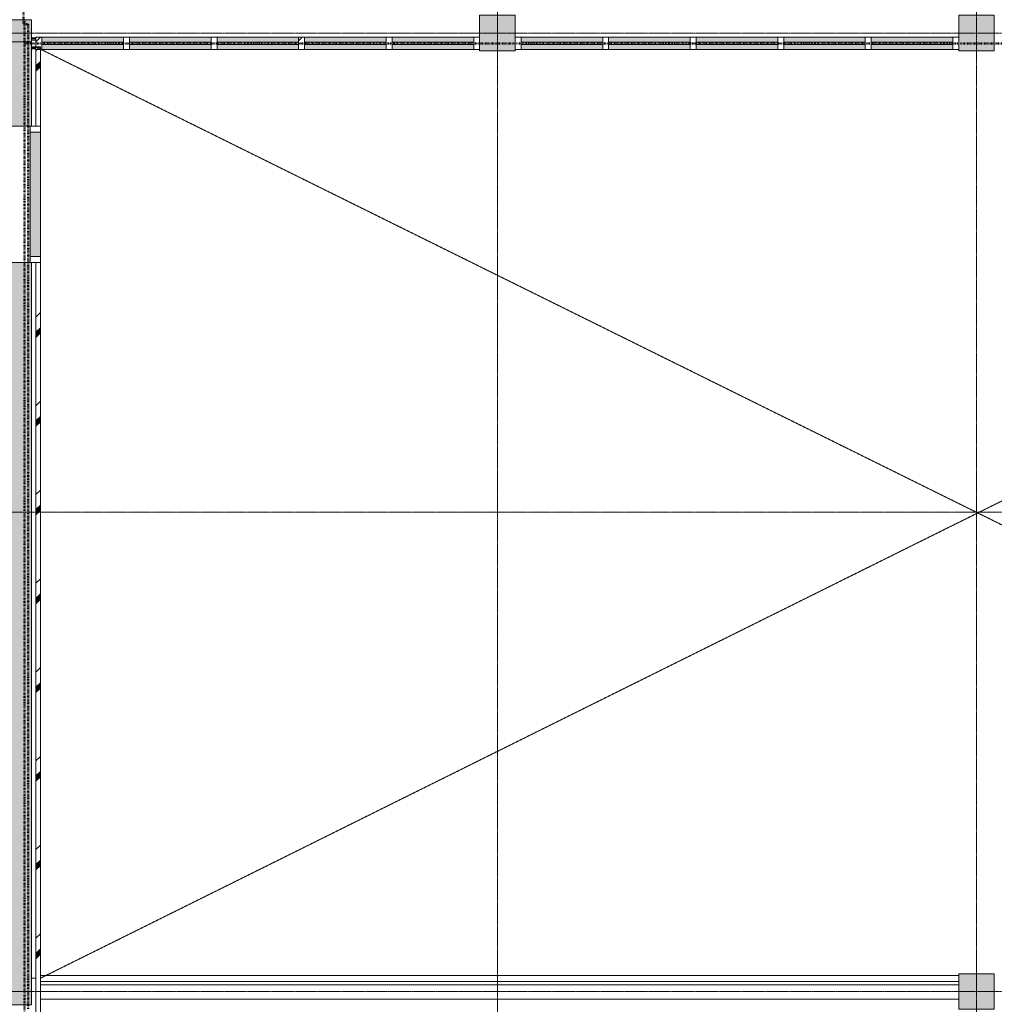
# Model space of a CAD drawing. Header units: millimetres. Extents: x -6115 to 78411, y -6358 to 59618.
# Tile 52 of 99: x 21616 to 32600, y 16056 to 27150. Entities that reach past the tile are written whole.
import ezdxf

# ---------------------------------------------------------------- set-up
doc = ezdxf.new("R2010")
doc.units = ezdxf.units.MM
for name, pattern in [('Dash dot', [15.875, 6.35, -4.7625, 0, -4.7625]), ('Hidden', [7.14375, 4.7625, -2.38125]), ('stramien', [22.225, 12.7, -3.175, 3.175, -3.175])]:
    doc.linetypes.add(name, pattern=pattern)
for name, color, linetype, lineweight in [('00_Algemeen', 7, 'Continuous', 35), ('05_Bouwplaatsvoorzieningen', 7, 'Continuous', 9), ('22_Metselwerk', 7, 'Continuous', 9), ('25_Metaalconstructiewerk', 7, 'Continuous', 9), ('30_Kozijnen-ramen-deuren', 7, 'Continuous', 9), ('32_Trappen en balustraden', 7, 'Continuous', 9), ('42_Dekvloeren en vloersystemen', 7, 'Continuous', 9)]:
    doc.layers.add(name, color=color, linetype=linetype, lineweight=lineweight)
pattern_1 = [(45, (0, 0), (-500, 500), []), (45, (170, 0), (-500, 500), []), (45, (180, 0), (-500, 500), []), (45, (190, 0), (-500, 500), []), (45, (200, 0), (-500, 500), []), (45, (210, 0), (-500, 500), []), (45, (220, 0), (-500, 500), []), (45, (230, 0), (-500, 500), [])]

# ---------------------------------------------------------------- blocks, each defined once
blk = doc.blocks.new('Direct Shape - Basic Wall_NLRS_22_WA_beton prefab 250_gen_AT_800428-1202334-02 tweede verdieping overzicht')
at = {"layer": '22_Metselwerk'}
h = blk.add_hatch(color=256, dxfattribs=at)
h.paths.add_polyline_path([(0, -125), (2716, -125), (2716, 125), (0, 125), (0, 98)])
h.paths.add_polyline_path([(4650, -125), (5700, -125), (5700, 125), (4650, 125), (4650, 98)])
at = {"layer": '22_Metselwerk', "lineweight": 20}
for p, q in [((2716, 125), (0, 125)), ((0, 125), (0, -125)), ((2716, -125), (2716, 125)), ((4650, 125), (4650, -125)), ((5700, 125), (4650, 125)), ((5700, -125), (5700, 125)), ((0, -125), (2716, -125)), ((4650, -125), (5700, -125))]:
    blk.add_line(p, q, dxfattribs=at)
blk = doc.blocks.new('Direct Shape - Basic Wall_NLRS_22_WA_beton prefab 250_gen_AT_800430-1202336-02 tweede verdieping overzicht')
at = {"layer": '22_Metselwerk'}
h = blk.add_hatch(color=256, dxfattribs=at)
h.paths.add_polyline_path([(10850, 125), (2484, 125), (2484, -125), (10850, -125)])
h.paths.add_polyline_path([(950, 125), (0, 125), (0, -125), (950, -125)])
at = {"layer": '22_Metselwerk', "lineweight": 20}
for p, q in [((950, 125), (0, 125)), ((0, 125), (0, -125)), ((950, -125), (950, 125)), ((2484, 125), (2484, -125)), ((10850, 125), (2484, 125)), ((10850, -125), (10850, 125)), ((0, -125), (950, -125)), ((2484, -125), (10850, -125))]:
    blk.add_line(p, q, dxfattribs=at)
at = {"layer": '22_Metselwerk'}
blk.add_line((950, -125), (2484, -125), dxfattribs=at)
blk = doc.blocks.new('Direct Shape - 2410-10368 v1 - IFC-model constructie _zonder onderbouw_ _MM21228_-1202359-02 tweede verdieping overzicht')
at = {"layer": '25_Metaalconstructiewerk'}
blk.add_hatch(color=256, dxfattribs=at).paths.add_polyline_path([(32200, 16000), (32600, 16000), (32600, 16400), (32200, 16400), (32200, 16031)])
for p, q in [((32600, 16400), (32200, 16400)), ((32200, 16400), (32200, 16000)), ((32600, 16000), (32600, 16400)), ((32200, 16000), (32600, 16000))]:
    blk.add_line(p, q, dxfattribs=at)
blk = doc.blocks.new('Direct Shape - NLRS_28_SC_TLB_kolom vierkant prefab_gen_AT_kolom vierkant_gen_lxb 400x400_800414-1202360-02 tweede verdieping overzicht')
blk.add_blockref('Direct Shape - 2410-10368 v1 - IFC-model constructie _zonder onderbouw_ _MM21228_-1202359-02 tweede verdieping overzicht', (0, 0))
blk = doc.blocks.new('Direct Shape - 2410-10368 v1 - IFC-model constructie _zonder onderbouw_ _MM21228_-1202387-02 tweede verdieping overzicht')
at = {"layer": '25_Metaalconstructiewerk'}
blk.add_hatch(color=256, dxfattribs=at).paths.add_polyline_path([(32600, 26800), (32600, 27200), (32200, 27200), (32200, 26800)])
for p, q in [((32600, 27200), (32200, 27200)), ((32200, 27200), (32200, 26800)), ((32600, 26800), (32600, 27200)), ((32200, 26800), (32600, 26800))]:
    blk.add_line(p, q, dxfattribs=at)
blk = doc.blocks.new('Direct Shape - NLRS_28_SC_TLB_kolom vierkant prefab_gen_AT_kolom vierkant_gen_lxb 400x400_800408-1202388-02 tweede verdieping overzicht')
blk.add_blockref('Direct Shape - 2410-10368 v1 - IFC-model constructie _zonder onderbouw_ _MM21228_-1202387-02 tweede verdieping overzicht', (0, 0))
blk = doc.blocks.new('Direct Shape - 2410-10368 v1 - IFC-model constructie _zonder onderbouw_ _MM21228_-1202391-02 tweede verdieping overzicht')
at = {"layer": '25_Metaalconstructiewerk'}
blk.add_hatch(color=256, dxfattribs=at).paths.add_polyline_path([(27200, 26800), (27200, 27200), (26800, 27200), (26800, 26800)])
for p, q in [((27200, 27200), (26800, 27200)), ((26800, 27200), (26800, 26800)), ((27200, 26800), (27200, 27200)), ((26800, 26800), (27200, 26800))]:
    blk.add_line(p, q, dxfattribs=at)
blk = doc.blocks.new('Direct Shape - NLRS_28_SC_TLB_kolom vierkant prefab_gen_AT_kolom vierkant_gen_lxb 400x400_800410-1202392-02 tweede verdieping overzicht')
blk.add_blockref('Direct Shape - 2410-10368 v1 - IFC-model constructie _zonder onderbouw_ _MM21228_-1202391-02 tweede verdieping overzicht', (0, 0))
blk = doc.blocks.new('2410-10368 v1 - IFC-model constructie _zonder onderbouw_ _MM21228__ifc-1-02 tweede verdieping overzicht')
at = {"layer": '22_Metselwerk', "lineweight": 9}
blk.add_blockref('Direct Shape - Basic Wall_NLRS_22_WA_beton prefab 250_gen_AT_800428-1202334-02 tweede verdieping overzicht', (16050, 27025), dxfattribs=at)
at = {"layer": '22_Metselwerk', "lineweight": 9, "rotation": 270}
blk.add_blockref('Direct Shape - Basic Wall_NLRS_22_WA_beton prefab 250_gen_AT_800430-1202336-02 tweede verdieping overzicht', (21625, 26900), dxfattribs=at)
at = {"layer": '25_Metaalconstructiewerk', "lineweight": 9}
for name in ['Direct Shape - NLRS_28_SC_TLB_kolom vierkant prefab_gen_AT_kolom vierkant_gen_lxb 400x400_800410-1202392-02 tweede verdieping overzicht', 'Direct Shape - NLRS_28_SC_TLB_kolom vierkant prefab_gen_AT_kolom vierkant_gen_lxb 400x400_800408-1202388-02 tweede verdieping overzicht', 'Direct Shape - NLRS_28_SC_TLB_kolom vierkant prefab_gen_AT_kolom vierkant_gen_lxb 400x400_800414-1202360-02 tweede verdieping overzicht']:
    blk.add_blockref(name, (0, 0), dxfattribs=at)
blk = doc.blocks.new('32_AEE_VO_FIX_Binnenramen - R_b1400xh2367_Vast meranti-V158-02 tweede verdieping overzicht')
at = {"layer": '30_Kozijnen-ramen-deuren', "true_color": 0xc5c7c4}
blk.add_hatch(color=9, dxfattribs=at).paths.add_polyline_path([(700, -89), (700, 25), (-700, 25), (-700, -89), (278, -89)])
at = {"layer": '30_Kozijnen-ramen-deuren'}
for p, q in [((-700, 25), (-767, 25)), ((-700, -89), (-700, 25)), ((-700, 25), (700, 25)), ((767, 25), (700, 25)), ((700, 25), (700, -89)), ((-767, -25), (-767, -75)), ((-767, -89), (-700, -89)), ((-700, -89), (700, -89)), ((700, -89), (767, -89)), ((767, -75), (767, -25))]:
    blk.add_line(p, q, dxfattribs=at)
blk = doc.blocks.new('System Panel - 32_AEE_glas-3113886-02 tweede verdieping overzicht')
at = {"layer": '30_Kozijnen-ramen-deuren'}
for p, q in [((459.8, 12.5), (-459.8, 12.5)), ((-459.8, 12.5), (-459.8, -12.5)), ((459.8, -12.5), (459.8, 12.5)), ((-459.8, -12.5), (459.8, -12.5))]:
    blk.add_line(p, q, dxfattribs=at)
blk = doc.blocks.new('Rectangular Mullion - 31_AEE_meranti_BxD_67x139mm-8311118-02 tweede verdieping overzicht')
at = {"layer": '30_Kozijnen-ramen-deuren', "true_color": 0xc5c7c4}
h = blk.add_hatch(color=9, dxfattribs=at)
h.paths.add_polyline_path([(28187, 26813), (28187, 26870), (27267, 26870), (27267, 26813)])
h.paths.add_polyline_path([(28187, 26895), (28187, 26952), (27267, 26952), (27267, 26895)])
at = {"layer": '30_Kozijnen-ramen-deuren'}
for p, q in [((28187, 26952), (27267, 26952)), ((28187, 26813), (27267, 26813))]:
    blk.add_line(p, q, dxfattribs=at)
blk = doc.blocks.new('Rectangular Mullion - 31_AEE_meranti_BxD_67x139mm-8311124-02 tweede verdieping overzicht')
at = {"layer": '30_Kozijnen-ramen-deuren'}
for p, q in [((-67, 69.5), (0, 69.5)), ((-67, -69.5), (-67, 69.5)), ((0, 69.5), (0, -69.5)), ((0, -69.5), (-67, -69.5))]:
    blk.add_line(p, q, dxfattribs=at)
blk = doc.blocks.new('Rectangular Mullion - 31_AEE_meranti_BxD_67x139mm-8311125-02 tweede verdieping overzicht')
at = {"layer": '30_Kozijnen-ramen-deuren', "true_color": 0xc0c0c0}
h = blk.add_hatch(dxfattribs=at)
h.set_pattern_fill('FP_254', color=9, style=0, pattern_type=2)
h.set_pattern_definition([(225, (27200, 26882.5), (212.132, -212.132), [])])
h.paths.add_polyline_path([(-67, 69.5), (-67, -69.5), (0, -69.5), (0, 69.5)])
at = {"layer": '30_Kozijnen-ramen-deuren'}
for p, q in [((0, 69.5), (-67, 69.5)), ((-67, 69.5), (-67, -69.5)), ((0, -69.5), (0, 69.5)), ((-67, -69.5), (0, -69.5))]:
    blk.add_line(p, q, dxfattribs=at)
blk = doc.blocks.new('Rectangular Mullion - 31_AEE_meranti_BxD_67x139mm-8311120-02 tweede verdieping overzicht')
at = {"layer": '30_Kozijnen-ramen-deuren', "true_color": 0xc5c7c4}
h = blk.add_hatch(color=9, dxfattribs=at)
h.paths.add_polyline_path([(29173, 26813), (29173, 26870), (28254, 26870), (28254, 26813)])
h.paths.add_polyline_path([(29173, 26895), (29173, 26952), (28254, 26952), (28254, 26895)])
at = {"layer": '30_Kozijnen-ramen-deuren'}
for p, q in [((29173, 26952), (28254, 26952)), ((29173, 26813), (28254, 26813))]:
    blk.add_line(p, q, dxfattribs=at)
blk = doc.blocks.new('Rectangular Mullion - 31_AEE_meranti_BxD_67x139mm-8311121-02 tweede verdieping overzicht')
at = {"layer": '30_Kozijnen-ramen-deuren', "true_color": 0xc0c0c0}
h = blk.add_hatch(dxfattribs=at)
h.set_pattern_fill('FP_255', color=9, style=0, pattern_type=2)
h.set_pattern_definition([(315, (-28220.1, 26882.5), (212.132, 212.132), [])])
h.paths.add_polyline_path([(33.5, 69.5), (33.5, -69.5), (-33.5, -69.5), (-33.5, 69.5)])
at = {"layer": '30_Kozijnen-ramen-deuren'}
for p, q in [((-33.5, 69.5), (33.5, 69.5)), ((-33.5, -69.5), (-33.5, 69.5)), ((33.5, 69.5), (33.5, -69.5)), ((33.5, -69.5), (-33.5, -69.5))]:
    blk.add_line(p, q, dxfattribs=at)
blk = doc.blocks.new('Rectangular Mullion - 31_AEE_meranti_BxD_67x139mm-V159-02 tweede verdieping overzicht')
at = {"layer": '30_Kozijnen-ramen-deuren'}
for p, q in [((-33.5, 69.5), (33.5, 69.5)), ((-33.5, -69.5), (-33.5, 69.5)), ((33.5, 69.5), (33.5, -69.5)), ((33.5, -69.5), (-33.5, -69.5))]:
    blk.add_line(p, q, dxfattribs=at)
blk = doc.blocks.new('Rectangular Mullion - 31_AEE_meranti_BxD_67x139mm-V160-02 tweede verdieping overzicht')
at = {"layer": '30_Kozijnen-ramen-deuren', "true_color": 0xc0c0c0}
h = blk.add_hatch(dxfattribs=at)
h.set_pattern_fill('FP_256', color=9, style=0, pattern_type=2)
h.set_pattern_definition([(315, (-30193.3, 26882.5), (212.132, 212.132), [])])
h.paths.add_polyline_path([(33.5, 69.5), (33.5, -69.5), (-33.5, -69.5), (-33.5, 69.5)])
at = {"layer": '30_Kozijnen-ramen-deuren'}
for p, q in [((-33.5, 69.5), (33.5, 69.5)), ((-33.5, -69.5), (-33.5, 69.5)), ((33.5, 69.5), (33.5, -69.5)), ((33.5, -69.5), (-33.5, -69.5))]:
    blk.add_line(p, q, dxfattribs=at)
blk = doc.blocks.new('Rectangular Mullion - 31_AEE_meranti_BxD_67x139mm-8311123-02 tweede verdieping overzicht')
at = {"layer": '30_Kozijnen-ramen-deuren', "true_color": 0xc5c7c4}
h = blk.add_hatch(color=9, dxfattribs=at)
h.paths.add_polyline_path([(32133, 26813), (32133, 26870), (31213, 26870), (31213, 26813)])
h.paths.add_polyline_path([(32133, 26895), (32133, 26952), (31213, 26952), (31213, 26895)])
at = {"layer": '30_Kozijnen-ramen-deuren'}
for p, q in [((32133, 26952), (31213, 26952)), ((32133, 26813), (31213, 26813))]:
    blk.add_line(p, q, dxfattribs=at)
blk = doc.blocks.new('Rectangular Mullion - 31_AEE_meranti_BxD_67x139mm-V161-02 tweede verdieping overzicht')
at = {"layer": '30_Kozijnen-ramen-deuren', "true_color": 0xc0c0c0}
h = blk.add_hatch(dxfattribs=at)
h.set_pattern_fill('FP_257', color=9, style=0, pattern_type=2)
h.set_pattern_definition([(315, (-31179.9, 26882.5), (212.132, 212.132), [])])
h.paths.add_polyline_path([(33.5, 69.5), (33.5, -69.5), (-33.5, -69.5), (-33.5, 69.5)])
at = {"layer": '30_Kozijnen-ramen-deuren'}
for p, q in [((-33.5, 69.5), (33.5, 69.5)), ((-33.5, -69.5), (-33.5, 69.5)), ((33.5, 69.5), (33.5, -69.5)), ((33.5, -69.5), (-33.5, -69.5))]:
    blk.add_line(p, q, dxfattribs=at)
blk = doc.blocks.new('Rectangular Mullion - 31_AEE_meranti_BxD_67x139mm-V181-02 tweede verdieping overzicht')
at = {"layer": '30_Kozijnen-ramen-deuren'}
for p, q in [((-67, 69.5), (0, 69.5)), ((-67, -69.5), (-67, 69.5)), ((0, 69.5), (0, -69.5)), ((0, -69.5), (-67, -69.5))]:
    blk.add_line(p, q, dxfattribs=at)
blk = doc.blocks.new('Rectangular Mullion - 31_AEE_meranti_BxD_67x139mm-V182-02 tweede verdieping overzicht')
at = {"layer": '30_Kozijnen-ramen-deuren', "true_color": 0xc0c0c0}
h = blk.add_hatch(dxfattribs=at)
h.set_pattern_fill('FP_334', color=9, style=0, pattern_type=2)
h.set_pattern_definition([(225, (21800, 26882.5), (212.132, -212.132), [])])
h.paths.add_polyline_path([(-67, 69.5), (-67, -69.5), (0, -69.5), (0, 69.5)])
at = {"layer": '30_Kozijnen-ramen-deuren'}
for p, q in [((0, 69.5), (-67, 69.5)), ((-67, 69.5), (-67, -69.5)), ((0, -69.5), (0, 69.5)), ((-67, -69.5), (0, -69.5))]:
    blk.add_line(p, q, dxfattribs=at)
blk = doc.blocks.new('Rectangular Mullion - 31_AEE_meranti_BxD_67x139mm-V183-02 tweede verdieping overzicht')
at = {"layer": '30_Kozijnen-ramen-deuren'}
for p, q in [((-33.5, 69.5), (33.5, 69.5)), ((-33.5, -69.5), (-33.5, 69.5)), ((33.5, 69.5), (33.5, -69.5)), ((33.5, -69.5), (-33.5, -69.5))]:
    blk.add_line(p, q, dxfattribs=at)
blk = doc.blocks.new('Rectangular Mullion - 31_AEE_meranti_BxD_67x139mm-V184-02 tweede verdieping overzicht')
at = {"layer": '30_Kozijnen-ramen-deuren'}
for p, q in [((-33.5, 69.5), (33.5, 69.5)), ((-33.5, -69.5), (-33.5, 69.5)), ((33.5, 69.5), (33.5, -69.5)), ((33.5, -69.5), (-33.5, -69.5))]:
    blk.add_line(p, q, dxfattribs=at)
blk = doc.blocks.new('Rectangular Mullion - 31_AEE_meranti_BxD_67x139mm-V185-02 tweede verdieping overzicht')
at = {"layer": '30_Kozijnen-ramen-deuren', "true_color": 0xc0c0c0}
h = blk.add_hatch(dxfattribs=at)
h.set_pattern_fill('FP_335', color=9, style=0, pattern_type=2)
h.set_pattern_definition([(315, (-24793.3, 26882.5), (212.132, 212.132), [])])
h.paths.add_polyline_path([(33.5, 69.5), (33.5, -69.5), (-33.5, -69.5), (-33.5, 69.5)])
at = {"layer": '30_Kozijnen-ramen-deuren'}
for p, q in [((-33.5, 69.5), (33.5, 69.5)), ((-33.5, -69.5), (-33.5, 69.5)), ((33.5, 69.5), (33.5, -69.5)), ((33.5, -69.5), (-33.5, -69.5))]:
    blk.add_line(p, q, dxfattribs=at)
blk = doc.blocks.new('Rectangular Mullion - 31_AEE_meranti_BxD_67x139mm-V186-02 tweede verdieping overzicht')
at = {"layer": '30_Kozijnen-ramen-deuren'}
for p, q in [((-33.5, 69.5), (33.5, 69.5)), ((-33.5, -69.5), (-33.5, 69.5)), ((33.5, 69.5), (33.5, -69.5)), ((33.5, -69.5), (-33.5, -69.5))]:
    blk.add_line(p, q, dxfattribs=at)
blk = doc.blocks.new('42_AEE_VE_vensterbank - 42_AEE_balustrade afwerking-V194-02 tweede verdieping overzicht')
at = {"layer": '05_Bouwplaatsvoorzieningen'}
for p, q in [((-3484, 0), (6866, 0)), ((-3484, -265), (6866, -265))]:
    blk.add_line(p, q, dxfattribs=at)
blk = doc.blocks.new('Railing - Railing-3058060-02 tweede verdieping overzicht')
at = {"layer": '32_Trappen en balustraden'}
for p, q in [((32200, 16315), (21850, 16315)), ((21850, 16275), (32200, 16275))]:
    blk.add_line(p, q, dxfattribs=at)

msp = doc.modelspace()

# ---------------------------------------------------------------- hatches: boundary and pattern name
at = {"layer": '22_Metselwerk'}
h = msp.add_hatch(dxfattribs=at)
h.set_pattern_fill('FP_252', color=256, style=0, pattern_type=2)
h.set_pattern_definition(pattern_1)
h.paths.add_polyline_path([(21800, 22843), (21850, 22843), (21850, 24416), (21800, 24416)])
h.paths.add_polyline_path([(21850, 25950), (21850, 26843), (21800, 26843), (21800, 25950)])
h = msp.add_hatch(dxfattribs=at)
h.set_pattern_fill('FP_252', color=256, style=0, pattern_type=2)
h.set_pattern_definition(pattern_1)
h.paths.add_polyline_path([(21850, 13839), (21850, 13987), (21800, 13987), (21800, 13839)])
h.paths.add_polyline_path([(21850, 15921), (21850, 22843), (21800, 22843), (21800, 15921)])

# ---------------------------------------------------------------- linework, layer by layer
at = {"layer": '00_Algemeen', "color": 150, "linetype": 'stramien', "lineweight": 9, "true_color": 0x0080ff}
for p, q in [((27000, -4950.1), (27000, 59018.3)), ((32400, -4950.1), (32400, 59018.3)), ((77811.4, 27000), (-5515.3, 27000)), ((77811.4, 21600), (-5515.3, 21600)), ((77811.4, 16200), (-5515.3, 16200))]:
    msp.add_line(p, q, dxfattribs=at)
at = {"layer": '00_Algemeen', "color": 5, "linetype": 'Dash dot', "lineweight": 50, "true_color": 0x0000ff}
for p, q in [((21657.5, 32450), (21657.5, 27100)), ((21657.5, 27100), (21710, 27100)), ((21710, 27100), (21710, 16000))]:
    msp.add_line(p, q, dxfattribs=at)
at = {"layer": '00_Algemeen', "color": 96, "linetype": 'Dash dot', "lineweight": 50, "true_color": 0x008000}
for p, q in [((21670, 27150), (21670, 13775)), ((21670, 26882.5), (43050, 26882.5))]:
    msp.add_line(p, q, dxfattribs=at)
at = {"layer": '00_Algemeen', "linetype": 'Hidden', "lineweight": 9}
for p, q in [((42950, 16380), (21800, 26843)), ((21850, 16350), (42933, 26813))]:
    msp.add_line(p, q, dxfattribs=at)
at = {"layer": '22_Metselwerk'}
for p, q in [((21800, 26945), (21750, 26945)), ((21750, 26945), (21750, 26920)), ((21750, 26932.5), (21800, 26932.5)), ((21800, 26920), (21800, 26945)), ((21750, 26845), (21750, 26820)), ((21750, 26832.5), (21800, 26832.5)), ((21750, 26820), (21800, 26820)), ((21800, 26843), (21800, 26845))]:
    msp.add_line(p, q, dxfattribs=at)
at = {"layer": '22_Metselwerk', "lineweight": 18}
for p, q in [((21750, 26920), (21750, 26845)), ((21750, 26920), (21800, 26920)), ((21800, 26845), (21800, 26920)), ((21750, 26845), (21800, 26845)), ((21800, 26843), (21800, 25950)), ((21850, 26843), (21800, 26843)), ((21850, 25950), (21850, 26843)), ((21800, 25950), (21850, 25950)), ((21850, 24416), (21800, 24416)), ((21800, 24416), (21800, 15921)), ((21850, 15921), (21850, 24416))]:
    msp.add_line(p, q, dxfattribs=at)
at = {"layer": '42_Dekvloeren en vloersystemen'}
msp.add_line((21800, 16350), (21750, 16350), dxfattribs=at)

# ---------------------------------------------------------------- block references
at = {"lineweight": 5}
msp.add_blockref('2410-10368 v1 - IFC-model constructie _zonder onderbouw_ _MM21228__ifc-1-02 tweede verdieping overzicht', (0, 0), dxfattribs=at)
at = {"layer": '05_Bouwplaatsvoorzieningen'}
msp.add_blockref('42_AEE_VE_vensterbank - 42_AEE_balustrade afwerking-V194-02 tweede verdieping overzicht', (25334.2, 16380), dxfattribs=at)
at = {"layer": '30_Kozijnen-ramen-deuren'}
for name, p, rotation in [('Rectangular Mullion - 31_AEE_meranti_BxD_67x139mm-V182-02 tweede verdieping overzicht', (21800, 26882.5), 180), ('Rectangular Mullion - 31_AEE_meranti_BxD_67x139mm-8311125-02 tweede verdieping overzicht', (27200, 26882.5), 180), ('32_AEE_VO_FIX_Binnenramen - R_b1400xh2367_Vast meranti-V158-02 tweede verdieping overzicht', (21825, 25183), 269.9999999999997)]:
    msp.add_blockref(name, p, dxfattribs=dict(at, rotation=rotation))
for name, p in [('Rectangular Mullion - 31_AEE_meranti_BxD_67x139mm-8311118-02 tweede verdieping overzicht', (-5400, 0)), ('System Panel - 32_AEE_glas-3113886-02 tweede verdieping overzicht', (22326.8, 26882.5)), ('Rectangular Mullion - 31_AEE_meranti_BxD_67x139mm-8311120-02 tweede verdieping overzicht', (-5400, 0)), ('System Panel - 32_AEE_glas-3113886-02 tweede verdieping overzicht', (23313.4, 26882.5)), ('Rectangular Mullion - 31_AEE_meranti_BxD_67x139mm-8311120-02 tweede verdieping overzicht', (-4413.4, 0)), ('System Panel - 32_AEE_glas-3113886-02 tweede verdieping overzicht', (24300, 26882.5)), ('Rectangular Mullion - 31_AEE_meranti_BxD_67x139mm-8311120-02 tweede verdieping overzicht', (-3426.8, 0)), ('System Panel - 32_AEE_glas-3113886-02 tweede verdieping overzicht', (25286.6, 26882.5)), ('Rectangular Mullion - 31_AEE_meranti_BxD_67x139mm-8311123-02 tweede verdieping overzicht', (-5400, 0)), ('System Panel - 32_AEE_glas-3113886-02 tweede verdieping overzicht', (26273.2, 26882.5)), ('Rectangular Mullion - 31_AEE_meranti_BxD_67x139mm-8311118-02 tweede verdieping overzicht', (0, 0)), ('System Panel - 32_AEE_glas-3113886-02 tweede verdieping overzicht', (27726.8, 26882.5)), ('Rectangular Mullion - 31_AEE_meranti_BxD_67x139mm-8311120-02 tweede verdieping overzicht', (0, 0)), ('System Panel - 32_AEE_glas-3113886-02 tweede verdieping overzicht', (28713.4, 26882.5)), ('Rectangular Mullion - 31_AEE_meranti_BxD_67x139mm-8311120-02 tweede verdieping overzicht', (986.6, 0)), ('System Panel - 32_AEE_glas-3113886-02 tweede verdieping overzicht', (29700, 26882.5)), ('Rectangular Mullion - 31_AEE_meranti_BxD_67x139mm-8311120-02 tweede verdieping overzicht', (1973.2, 0)), ('System Panel - 32_AEE_glas-3113886-02 tweede verdieping overzicht', (30686.6, 26882.5)), ('Rectangular Mullion - 31_AEE_meranti_BxD_67x139mm-8311123-02 tweede verdieping overzicht', (0, 0)), ('System Panel - 32_AEE_glas-3113886-02 tweede verdieping overzicht', (31673.2, 26882.5))]:
    msp.add_blockref(name, p, dxfattribs=at)
at = {"layer": '30_Kozijnen-ramen-deuren', "extrusion": (0, 0, -1), "rotation": 180}
for name, p in [('Rectangular Mullion - 31_AEE_meranti_BxD_67x139mm-V183-02 tweede verdieping overzicht', (-22820.1, 26882.5)), ('Rectangular Mullion - 31_AEE_meranti_BxD_67x139mm-V184-02 tweede verdieping overzicht', (-23806.7, 26882.5)), ('Rectangular Mullion - 31_AEE_meranti_BxD_67x139mm-V185-02 tweede verdieping overzicht', (-24793.3, 26882.5)), ('Rectangular Mullion - 31_AEE_meranti_BxD_67x139mm-V186-02 tweede verdieping overzicht', (-25779.9, 26882.5)), ('Rectangular Mullion - 31_AEE_meranti_BxD_67x139mm-V181-02 tweede verdieping overzicht', (-26800, 26882.5)), ('Rectangular Mullion - 31_AEE_meranti_BxD_67x139mm-8311121-02 tweede verdieping overzicht', (-28220.1, 26882.5)), ('Rectangular Mullion - 31_AEE_meranti_BxD_67x139mm-V159-02 tweede verdieping overzicht', (-29206.7, 26882.5)), ('Rectangular Mullion - 31_AEE_meranti_BxD_67x139mm-V160-02 tweede verdieping overzicht', (-30193.3, 26882.5)), ('Rectangular Mullion - 31_AEE_meranti_BxD_67x139mm-V161-02 tweede verdieping overzicht', (-31179.9, 26882.5)), ('Rectangular Mullion - 31_AEE_meranti_BxD_67x139mm-8311124-02 tweede verdieping overzicht', (-32200, 26882.5))]:
    msp.add_blockref(name, p, dxfattribs=at)
at = {"layer": '32_Trappen en balustraden'}
msp.add_blockref('Railing - Railing-3058060-02 tweede verdieping overzicht', (0, 0), dxfattribs=at)

doc.saveas('drawing.dxf')
